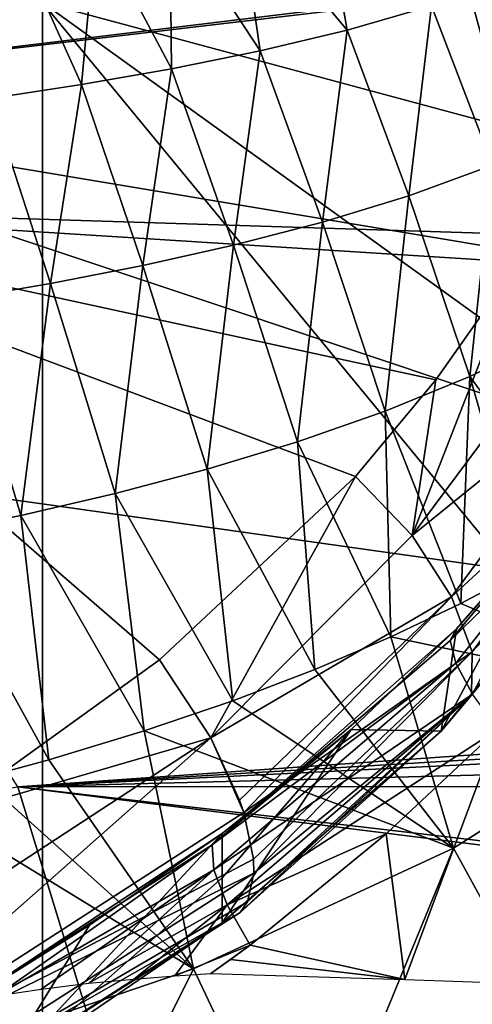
# Model space of a CAD drawing. Header units: millimetres. Extents: x -25 to 26, y -375 to 195.
# Tile 48 of 57: x 11.31 to 14.19, y 169.65 to 175.91. Entities that reach past the tile are written whole.
import ezdxf

# ---------------------------------------------------------------- set-up
doc = ezdxf.new("R2010")
doc.units = ezdxf.units.MM
doc.header["$LTSCALE"] = 20.092208
for name, color, linetype in [('100', 7, 'CONTINUOUS'), ('103', 7, 'CONTINUOUS'), ('104', 7, 'CONTINUOUS'), ('106', 7, 'CONTINUOUS'), ('107', 7, 'CONTINUOUS'), ('119', 7, 'CONTINUOUS'), ('123', 7, 'CONTINUOUS'), ('124', 7, 'CONTINUOUS'), ('13', 7, 'CONTINUOUS'), ('133', 7, 'CONTINUOUS'), ('134', 7, 'CONTINUOUS'), ('135', 7, 'CONTINUOUS'), ('14', 7, 'CONTINUOUS'), ('20', 7, 'CONTINUOUS'), ('22', 7, 'CONTINUOUS')]:
    doc.layers.add(name, color=color, linetype=linetype)

msp = doc.modelspace()

# ---------------------------------------------------------------- linework, layer by layer
at = {"layer": '100', "color": 7, "linetype": 'CONTINUOUS', "true_color": 0xa2afbf}
for points in [[(18.749, 177.0311, 164.1329), (18.749, 174.0596, 156.4788), (11.4516, 181.6698, 170.5113), (18.749, 177.0311, 164.1329)], [(11.4516, 181.6698, 170.5113), (18.749, 174.0596, 156.4788), (11.4516, 176.0188, 155.1473), (11.4516, 181.6698, 170.5113)], [(3.8546, 180.5129, 163.4679), (11.4516, 176.0188, 155.1473), (3.8546, 175.2524, 150.3691), (3.8546, 180.5129, 163.4679)], [(11.4516, 176.0188, 155.1473), (11.4516, 169.1221, 140.3007), (3.8546, 175.2524, 150.3691), (11.4516, 176.0188, 155.1473)], [(18.749, 170.7707, 148.9556), (18.749, 167.17, 141.5764), (11.4516, 176.0188, 155.1473), (18.749, 170.7707, 148.9556)], [(11.4516, 176.0188, 155.1473), (18.749, 167.17, 141.5764), (11.4516, 169.1221, 140.3007), (11.4516, 176.0188, 155.1473)], [(18.749, 174.0596, 156.4788), (18.749, 170.7707, 148.9556), (11.4516, 176.0188, 155.1473), (18.749, 174.0596, 156.4788)], [(3.8546, 175.2524, 150.3691), (11.4516, 169.1221, 140.3007), (3.8546, 169.0803, 137.6743), (3.8546, 175.2524, 150.3691)]]:
    msp.add_3dface(points, dxfattribs=at)
at = {"layer": '103', "color": 7, "linetype": 'CONTINUOUS', "true_color": 0xa2afbf}
for points in [[(12.2719, 166.297, 194.0179), (15.1008, 167.9993, 182.4289), (14.5668, 170.0475, 194.7923), (12.2719, 166.297, 194.0179)], [(13.443, 168.1323, 194.4225), (12.2719, 166.297, 194.0179), (14.5668, 170.0475, 194.7923), (13.443, 168.1323, 194.4225)], [(14.2446, 169.4824, 194.6945), (13.443, 168.1323, 194.4225), (14.5668, 170.0475, 194.7923), (14.2446, 169.4824, 194.6945)]]:
    msp.add_3dface(points, dxfattribs=at)
at = {"layer": '104', "color": 7, "linetype": 'CONTINUOUS', "true_color": 0xa2afbf}
for points in [[(7.7107, 181.6115, 261.1793), (8.8662, 174.7225, 263.4508), (12.682, 181.5111, 259.7437), (7.7107, 181.6115, 261.1793)], [(8.8662, 174.7225, 263.4508), (14.5925, 174.5427, 261.6456), (12.682, 181.5111, 259.7437), (8.8662, 174.7225, 263.4508)], [(14.5925, 174.5427, 261.6456), (15.2894, 175.8723, 260.9482), (12.682, 181.5111, 259.7437), (14.5925, 174.5427, 261.6456)], [(12.682, 181.5111, 259.7437), (15.2894, 175.8723, 260.9482), (17.1252, 180.5793, 258.1698), (12.682, 181.5111, 259.7437)], [(14.5925, 174.5427, 261.6456), (8.8662, 174.7225, 263.4508), (14.4833, 174.3692, 261.7387), (14.5925, 174.5427, 261.6456)], [(12.1965, 171.84, 263.1825), (8.8662, 174.7225, 263.4508), (10.8156, 170.8491, 263.795), (12.1965, 171.84, 263.1825)], [(8.8662, 174.7225, 263.4508), (12.1965, 171.84, 263.1825), (13.4428, 173.0064, 262.4914), (8.8662, 174.7225, 263.4508)], [(14.4833, 174.3692, 261.7387), (8.8662, 174.7225, 263.4508), (13.9557, 173.6208, 262.1467), (14.4833, 174.3692, 261.7387)], [(13.9557, 173.6208, 262.1467), (8.8662, 174.7225, 263.4508), (13.4428, 173.0064, 262.4914), (13.9557, 173.6208, 262.1467)]]:
    msp.add_3dface(points, dxfattribs=at)
at = {"layer": '106', "color": 7, "linetype": 'CONTINUOUS', "true_color": 0xa2afbf}
for points in [[(12.5956, 170.4535, 259.6669), (11.1501, 169.1822, 262.0146), (12.5956, 170.736, 257.8312), (12.5956, 170.4535, 259.6669)], [(12.5956, 170.736, 257.8312), (11.1501, 169.1822, 262.0146), (11.7504, 170.1522, 258.1682), (12.5956, 170.736, 257.8312)], [(12.5956, 170.1676, 261.4082), (11.1501, 169.1822, 262.0146), (12.5956, 170.4535, 259.6669), (12.5956, 170.1676, 261.4082)], [(11.7504, 170.1522, 258.1682), (11.1501, 169.1822, 262.0146), (10.8846, 169.6141, 258.4852), (11.7504, 170.1522, 258.1682)]]:
    msp.add_3dface(points, dxfattribs=at)
at = {"layer": '107', "color": 7, "linetype": 'CONTINUOUS', "true_color": 0xa2afbf}
for points in [[(14.3522, 171.3982, 256.3031), (13.6392, 170.7329, 256.6209), (13.7589, 169.8073, 256.6352), (14.3522, 171.3982, 256.3031)], [(14.9283, 169.7681, 256.1738), (14.3522, 171.3982, 256.3031), (13.7589, 169.8073, 256.6352), (14.9283, 169.7681, 256.1738)], [(13.6392, 170.7329, 256.6209), (12.7734, 170.0269, 256.9787), (13.7589, 169.8073, 256.6352), (13.6392, 170.7329, 256.6209)], [(12.7734, 170.0269, 256.9787), (12.6487, 169.9354, 257.0276), (13.7589, 169.8073, 256.6352), (12.7734, 170.0269, 256.9787)], [(12.6487, 169.9354, 257.0276), (12.5235, 169.8449, 257.0762), (13.7589, 169.8073, 256.6352), (12.6487, 169.9354, 257.0276)]]:
    msp.add_3dface(points, dxfattribs=at)
at = {"layer": '119', "color": 7, "linetype": 'CONTINUOUS', "true_color": 0xa2afbf}
for points in [[(15.2038, 172.8707, 260.0435), (13.9889, 171.3872, 260.7624), (14.7448, 172.7933, 256.7407), (15.2038, 172.8707, 260.0435)], [(13.9889, 171.3872, 260.7624), (14.0858, 172.0362, 257.1521), (14.7448, 172.7933, 256.7407), (13.9889, 171.3872, 260.7624)], [(13.4167, 171.3969, 257.4588), (14.0858, 172.0362, 257.1521), (13.9889, 171.3872, 260.7624), (13.4167, 171.3969, 257.4588)], [(12.5956, 170.1676, 261.4082), (12.5956, 170.4535, 259.6669), (13.4167, 171.3969, 257.4588), (12.5956, 170.1676, 261.4082)], [(12.5956, 170.1676, 261.4082), (13.4167, 171.3969, 257.4588), (13.9889, 171.3872, 260.7624), (12.5956, 170.1676, 261.4082)], [(12.5956, 170.4535, 259.6669), (12.5956, 170.736, 257.8312), (13.4167, 171.3969, 257.4588), (12.5956, 170.4535, 259.6669)]]:
    msp.add_3dface(points, dxfattribs=at)
at = {"layer": '123', "color": 7, "linetype": 'CONTINUOUS', "true_color": 0xa2afbf}
for points in [[(14.4833, 174.3692, 261.7387), (13.9557, 173.6208, 262.1467), (13.8037, 172.6308, 262.3515), (14.4833, 174.3692, 261.7387)], [(14.4833, 174.3692, 261.7387), (13.8037, 172.6308, 262.3515), (14.8677, 174.0562, 261.5805), (14.4833, 174.3692, 261.7387)], [(14.8677, 174.0562, 261.5805), (13.8037, 172.6308, 262.3515), (15.1517, 173.7198, 261.3037), (14.8677, 174.0562, 261.5805)], [(13.8037, 172.6308, 262.3515), (14.0557, 172.2411, 262.0774), (15.1517, 173.7198, 261.3037), (13.8037, 172.6308, 262.3515)], [(15.1517, 173.7198, 261.3037), (14.0557, 172.2411, 262.0774), (15.3171, 173.4017, 260.927), (15.1517, 173.7198, 261.3037)], [(13.9557, 173.6208, 262.1467), (13.4428, 173.0064, 262.4914), (13.8037, 172.6308, 262.3515), (13.9557, 173.6208, 262.1467)], [(14.0557, 172.2411, 262.0774), (14.1863, 171.891, 261.689), (15.3171, 173.4017, 260.927), (14.0557, 172.2411, 262.0774)], [(15.3171, 173.4017, 260.927), (14.1863, 171.891, 261.689), (15.3492, 173.1305, 260.4843), (15.3171, 173.4017, 260.927)], [(14.182, 171.6159, 261.2256), (15.2038, 172.8707, 260.0435), (15.3492, 173.1305, 260.4843), (14.182, 171.6159, 261.2256)], [(14.1863, 171.891, 261.689), (14.182, 171.6159, 261.2256), (15.3492, 173.1305, 260.4843), (14.1863, 171.891, 261.689)], [(13.4428, 173.0064, 262.4914), (12.1965, 171.84, 263.1825), (12.5222, 171.3442, 263.0548), (13.4428, 173.0064, 262.4914)], [(13.8037, 172.6308, 262.3515), (13.4428, 173.0064, 262.4914), (12.5222, 171.3442, 263.0548), (13.8037, 172.6308, 262.3515)], [(13.9889, 171.3872, 260.7624), (15.2038, 172.8707, 260.0435), (14.182, 171.6159, 261.2256), (13.9889, 171.3872, 260.7624)], [(14.0557, 172.2411, 262.0774), (13.8037, 172.6308, 262.3515), (12.5222, 171.3442, 263.0548), (14.0557, 172.2411, 262.0774)], [(12.7056, 170.9476, 262.8046), (14.0557, 172.2411, 262.0774), (12.5222, 171.3442, 263.0548), (12.7056, 170.9476, 262.8046)], [(12.732, 170.8703, 262.738), (14.0557, 172.2411, 262.0774), (12.7056, 170.9476, 262.8046), (12.732, 170.8703, 262.738)], [(14.1863, 171.891, 261.689), (14.0557, 172.2411, 262.0774), (12.732, 170.8703, 262.738), (14.1863, 171.891, 261.689)], [(12.7953, 170.5717, 262.4059), (14.1863, 171.891, 261.689), (12.732, 170.8703, 262.738), (12.7953, 170.5717, 262.4059)], [(12.7975, 170.4827, 262.2749), (14.1863, 171.891, 261.689), (12.7953, 170.5717, 262.4059), (12.7975, 170.4827, 262.2749)], [(14.182, 171.6159, 261.2256), (14.1863, 171.891, 261.689), (12.7975, 170.4827, 262.2749), (14.182, 171.6159, 261.2256)], [(13.9889, 171.3872, 260.7624), (14.182, 171.6159, 261.2256), (12.7098, 170.2337, 261.7279), (13.9889, 171.3872, 260.7624)], [(12.7098, 170.2337, 261.7279), (14.182, 171.6159, 261.2256), (12.7572, 170.3016, 261.9223), (12.7098, 170.2337, 261.7279)], [(12.7572, 170.3016, 261.9223), (14.182, 171.6159, 261.2256), (12.7975, 170.4827, 262.2749), (12.7572, 170.3016, 261.9223)], [(12.5956, 170.1676, 261.4082), (13.9889, 171.3872, 260.7624), (12.7098, 170.2337, 261.7279), (12.5956, 170.1676, 261.4082)]]:
    msp.add_3dface(points, dxfattribs=at)
at = {"layer": '124', "color": 7, "linetype": 'CONTINUOUS', "true_color": 0xa2afbf}
for points in [[(12.1965, 171.84, 263.1825), (10.8156, 170.8491, 263.795), (12.5222, 171.3442, 263.0548), (12.1965, 171.84, 263.1825)], [(12.5222, 171.3442, 263.0548), (10.8156, 170.8491, 263.795), (9.7925, 169.5622, 264.1673), (12.5222, 171.3442, 263.0548)], [(12.5222, 171.3442, 263.0548), (9.7925, 169.5622, 264.1673), (9.9565, 169.0802, 263.8785), (12.5222, 171.3442, 263.0548)], [(12.732, 170.8703, 262.738), (12.5222, 171.3442, 263.0548), (9.9565, 169.0802, 263.8785), (12.732, 170.8703, 262.738)], [(12.732, 170.8703, 262.738), (12.7056, 170.9476, 262.8046), (12.5222, 171.3442, 263.0548), (12.732, 170.8703, 262.738)], [(12.7953, 170.5717, 262.4059), (12.732, 170.8703, 262.738), (9.9565, 169.0802, 263.8785), (12.7953, 170.5717, 262.4059)], [(12.7975, 170.4827, 262.2749), (12.7953, 170.5717, 262.4059), (9.9565, 169.0802, 263.8785), (12.7975, 170.4827, 262.2749)], [(12.7975, 170.4827, 262.2749), (9.9565, 169.0802, 263.8785), (10.0093, 168.7, 263.4367), (12.7975, 170.4827, 262.2749)], [(12.7572, 170.3016, 261.9223), (12.7975, 170.4827, 262.2749), (10.0093, 168.7, 263.4367), (12.7572, 170.3016, 261.9223)], [(12.7098, 170.2337, 261.7279), (12.7572, 170.3016, 261.9223), (10.0093, 168.7, 263.4367), (12.7098, 170.2337, 261.7279)], [(12.5956, 170.1676, 261.4082), (12.7098, 170.2337, 261.7279), (9.9436, 168.4727, 262.9013), (12.5956, 170.1676, 261.4082)], [(12.7098, 170.2337, 261.7279), (10.0093, 168.7, 263.4367), (9.9436, 168.4727, 262.9013), (12.7098, 170.2337, 261.7279)], [(11.1501, 169.1822, 262.0146), (12.5956, 170.1676, 261.4082), (9.9436, 168.4727, 262.9013), (11.1501, 169.1822, 262.0146)]]:
    msp.add_3dface(points, dxfattribs=at)
at = {"layer": '13', "color": 7, "linetype": 'CONTINUOUS', "true_color": 0xa2afbf}
for points in [[(7.9666, 177.7078, 41.1117), (15.8082, 176.2884, 41.5738), (8.6069, 175.4163, 34.2358), (7.9666, 177.7078, 41.1117)], [(15.8143, 176.2656, 41.5041), (8.6069, 175.4163, 34.2358), (15.8082, 176.2884, 41.5738), (15.8143, 176.2656, 41.5041)], [(17.1064, 173.9977, 34.7057), (8.6069, 175.4163, 34.2358), (15.8143, 176.2656, 41.5041), (17.1064, 173.9977, 34.7057)], [(8.6069, 175.4163, 34.2358), (17.1064, 173.9977, 34.7057), (19.9285, 171.6388, 27.8886), (8.6069, 175.4163, 34.2358)], [(10.0131, 173.0335, 27.3911), (8.6069, 175.4163, 34.2358), (19.9285, 171.6388, 27.8886), (10.0131, 173.0335, 27.3911)]]:
    msp.add_3dface(points, dxfattribs=at)
at = {"layer": '133', "color": 7, "linetype": 'CONTINUOUS', "true_color": 0xa2afbf}
for points in [[(14.7448, 172.7933, 256.7407), (14.0858, 172.0362, 257.1521), (14.6985, 172.7368, 256.5839), (14.7448, 172.7933, 256.7407)], [(14.0858, 172.0362, 257.1521), (14.0463, 171.9637, 256.866), (14.6985, 172.7368, 256.5839), (14.0858, 172.0362, 257.1521)], [(14.0463, 171.9637, 256.866), (14.6912, 172.5878, 256.2876), (14.6985, 172.7368, 256.5839), (14.0463, 171.9637, 256.866)], [(14.0822, 171.8193, 256.6076), (14.6912, 172.5878, 256.2876), (14.0463, 171.9637, 256.866), (14.0822, 171.8193, 256.6076)], [(14.0822, 171.8193, 256.6076), (14.1891, 171.6219, 256.4113), (14.6912, 172.5878, 256.2876), (14.0822, 171.8193, 256.6076)]]:
    msp.add_3dface(points, dxfattribs=at)
at = {"layer": '134', "color": 7, "linetype": 'CONTINUOUS', "true_color": 0xa2afbf}
for points in [[(14.0858, 172.0362, 257.1521), (13.4167, 171.3969, 257.4588), (12.5315, 170.6646, 257.5372), (14.0858, 172.0362, 257.1521)], [(14.0463, 171.9637, 256.866), (14.0858, 172.0362, 257.1521), (12.5315, 170.6646, 257.5372), (14.0463, 171.9637, 256.866)], [(14.0822, 171.8193, 256.6076), (14.0463, 171.9637, 256.866), (12.5315, 170.6646, 257.5372), (14.0822, 171.8193, 256.6076)], [(12.5427, 170.5052, 257.2724), (14.0822, 171.8193, 256.6076), (12.5315, 170.6646, 257.5372), (12.5427, 170.5052, 257.2724)], [(14.1891, 171.6219, 256.4113), (14.0822, 171.8193, 256.6076), (12.5427, 170.5052, 257.2724), (14.1891, 171.6219, 256.4113)], [(12.6275, 170.2814, 257.0765), (14.1891, 171.6219, 256.4113), (12.5427, 170.5052, 257.2724), (12.6275, 170.2814, 257.0765)], [(14.3522, 171.3982, 256.3031), (14.1891, 171.6219, 256.4113), (12.6275, 170.2814, 257.0765), (14.3522, 171.3982, 256.3031)], [(13.4167, 171.3969, 257.4588), (12.5956, 170.736, 257.8312), (12.5315, 170.6646, 257.5372), (13.4167, 171.3969, 257.4588)], [(13.6392, 170.7329, 256.6209), (14.3522, 171.3982, 256.3031), (12.6275, 170.2814, 257.0765), (13.6392, 170.7329, 256.6209)], [(12.7734, 170.0269, 256.9787), (13.6392, 170.7329, 256.6209), (12.6275, 170.2814, 257.0765), (12.7734, 170.0269, 256.9787)]]:
    msp.add_3dface(points, dxfattribs=at)
at = {"layer": '135', "color": 7, "linetype": 'CONTINUOUS', "true_color": 0xa2afbf}
for points in [[(12.5956, 170.736, 257.8312), (11.7504, 170.1522, 258.1682), (10.9581, 169.6567, 258.2221), (12.5956, 170.736, 257.8312)], [(12.5315, 170.6646, 257.5372), (12.5956, 170.736, 257.8312), (10.9581, 169.6567, 258.2221), (12.5315, 170.6646, 257.5372)], [(11.1565, 169.7028, 257.9412), (12.5315, 170.6646, 257.5372), (10.9581, 169.6567, 258.2221), (11.1565, 169.7028, 257.9412)], [(12.5427, 170.5052, 257.2724), (12.5315, 170.6646, 257.5372), (11.1565, 169.7028, 257.9412), (12.5427, 170.5052, 257.2724)], [(11.4423, 169.7471, 257.6721), (12.5427, 170.5052, 257.2724), (11.1565, 169.7028, 257.9412), (11.4423, 169.7471, 257.6721)], [(11.7456, 169.7832, 257.4544), (12.5427, 170.5052, 257.2724), (11.4423, 169.7471, 257.6721), (11.7456, 169.7832, 257.4544)], [(12.6275, 170.2814, 257.0765), (12.5427, 170.5052, 257.2724), (11.7456, 169.7832, 257.4544), (12.6275, 170.2814, 257.0765)], [(12.032, 169.8105, 257.2887), (12.6275, 170.2814, 257.0765), (11.7456, 169.7832, 257.4544), (12.032, 169.8105, 257.2887)], [(12.2926, 169.8306, 257.1652), (12.6275, 170.2814, 257.0765), (12.032, 169.8105, 257.2887), (12.2926, 169.8306, 257.1652)], [(12.7734, 170.0269, 256.9787), (12.6275, 170.2814, 257.0765), (12.2926, 169.8306, 257.1652), (12.7734, 170.0269, 256.9787)], [(11.7504, 170.1522, 258.1682), (10.8846, 169.6141, 258.4852), (10.9581, 169.6567, 258.2221), (11.7504, 170.1522, 258.1682)], [(12.5235, 169.8449, 257.0762), (12.7734, 170.0269, 256.9787), (12.2926, 169.8306, 257.1652), (12.5235, 169.8449, 257.0762)], [(12.5235, 169.8449, 257.0762), (12.6487, 169.9354, 257.0276), (12.7734, 170.0269, 256.9787), (12.5235, 169.8449, 257.0762)]]:
    msp.add_3dface(points, dxfattribs=at)
at = {"layer": '14', "color": 7, "linetype": 'CONTINUOUS', "true_color": 0xa2afbf}
for points in [[(10.0131, 173.0335, 27.3911), (19.9285, 171.6388, 27.8886), (11.2937, 171.0322, 21.9086), (10.0131, 173.0335, 27.3911)], [(11.2937, 171.0322, 21.9086), (19.9285, 171.6388, 27.8886), (20.0543, 171.5563, 27.6542), (11.2937, 171.0322, 21.9086)], [(20.1838, 171.4717, 27.4175), (11.2937, 171.0322, 21.9086), (20.0543, 171.5563, 27.6542), (20.1838, 171.4717, 27.4175)], [(20.4913, 171.2685, 26.8582), (11.2937, 171.0322, 21.9086), (20.1838, 171.4717, 27.4175), (20.4913, 171.2685, 26.8582)], [(20.8335, 171.0358, 26.2286), (11.2937, 171.0322, 21.9086), (20.4913, 171.2685, 26.8582), (20.8335, 171.0358, 26.2286)], [(0, 169.4486, 16.2597), (11.2937, 171.0322, 21.9086), (11.9261, 168.9696, 16.4429), (0, 169.4486, 16.2597)], [(22.3832, 169.7424, 22.7765), (11.2937, 171.0322, 21.9086), (20.8335, 171.0358, 26.2286), (22.3832, 169.7424, 22.7765)], [(22.4935, 169.6257, 22.4672), (11.2937, 171.0322, 21.9086), (22.3832, 169.7424, 22.7765), (22.4935, 169.6257, 22.4672)], [(11.2937, 171.0322, 21.9086), (22.4935, 169.6257, 22.4672), (11.9261, 168.9696, 16.4429), (11.2937, 171.0322, 21.9086)]]:
    msp.add_3dface(points, dxfattribs=at)
at = {"layer": '20', "color": 7, "linetype": 'CONTINUOUS', "true_color": 0xa2afbf}
for points in [[(14.1153, 172.1987, 44.5791), (15.5627, 171.5885, 40.8058), (14.5266, 172.4167, 44.3561), (14.1153, 172.1987, 44.5791)], [(13.6683, 171.986, 44.7966), (15.5627, 171.5885, 40.8058), (14.1153, 172.1987, 44.5791), (13.6683, 171.986, 44.7966)], [(13.1842, 171.7794, 45.0078), (14.0678, 170.6429, 41.937), (13.6683, 171.986, 44.7966), (13.1842, 171.7794, 45.0078)], [(14.0678, 170.6429, 41.937), (15.5627, 171.5885, 40.8058), (13.6683, 171.986, 44.7966), (14.0678, 170.6429, 41.937)], [(12.6618, 171.5801, 45.2116), (14.0678, 170.6429, 41.937), (13.1842, 171.7794, 45.0078), (12.6618, 171.5801, 45.2116)], [(12.0972, 171.3882, 45.4079), (14.0678, 170.6429, 41.937), (12.6618, 171.5801, 45.2116), (12.0972, 171.3882, 45.4079)], [(14.0678, 170.6429, 41.937), (14.8257, 169.2657, 38.8607), (15.5627, 171.5885, 40.8058), (14.0678, 170.6429, 41.937)], [(11.4905, 171.2052, 45.595), (12.4125, 169.8757, 42.8549), (12.0972, 171.3882, 45.4079), (11.4905, 171.2052, 45.595)], [(12.4125, 169.8757, 42.8549), (14.0678, 170.6429, 41.937), (12.0972, 171.3882, 45.4079), (12.4125, 169.8757, 42.8549)], [(11.0612, 171.0882, 45.7146), (12.4125, 169.8757, 42.8549), (11.4905, 171.2052, 45.595), (11.0612, 171.0882, 45.7146)], [(10.6104, 170.9754, 45.8299), (12.4125, 169.8757, 42.8549), (11.0612, 171.0882, 45.7146), (10.6104, 170.9754, 45.8299)], [(10.6164, 169.2647, 43.5858), (12.4125, 169.8757, 42.8549), (10.6104, 170.9754, 45.8299), (10.6164, 169.2647, 43.5858)], [(12.4125, 169.8757, 42.8549), (13.1291, 168.3626, 40.1064), (14.0678, 170.6429, 41.937), (12.4125, 169.8757, 42.8549)], [(13.1291, 168.3626, 40.1064), (14.8257, 169.2657, 38.8607), (14.0678, 170.6429, 41.937), (13.1291, 168.3626, 40.1064)], [(10.6164, 169.2647, 43.5858), (11.2858, 167.6087, 41.1465), (12.4125, 169.8757, 42.8549), (10.6164, 169.2647, 43.5858)], [(11.2858, 167.6087, 41.1465), (13.1291, 168.3626, 40.1064), (12.4125, 169.8757, 42.8549), (11.2858, 167.6087, 41.1465)]]:
    msp.add_3dface(points, dxfattribs=at)
at = {"layer": '22', "color": 7, "linetype": 'CONTINUOUS', "true_color": 0xa2afbf}
for points in [[(12.6966, 176.6737, 55.6068), (13.3898, 175.8434, 52.8341), (13.2226, 176.7961, 55.5704), (12.6966, 176.6737, 55.6068)], [(13.3898, 175.8434, 52.8341), (13.9284, 175.9972, 52.7583), (13.2226, 176.7961, 55.5704), (13.3898, 175.8434, 52.8341)], [(12.2623, 176.5864, 55.6327), (12.8369, 175.7116, 52.8991), (12.6966, 176.6737, 55.6068), (12.2623, 176.5864, 55.6327)], [(12.8369, 175.7116, 52.8991), (13.3898, 175.8434, 52.8341), (12.6966, 176.6737, 55.6068), (12.8369, 175.7116, 52.8991)], [(11.792, 176.5028, 55.6575), (12.2729, 175.5973, 52.9554), (12.2623, 176.5864, 55.6327), (11.792, 176.5028, 55.6575)], [(12.2729, 175.5973, 52.9554), (12.8369, 175.7116, 52.8991), (12.2623, 176.5864, 55.6327), (12.2729, 175.5973, 52.9554)], [(11.2836, 176.4231, 55.6811), (11.6997, 175.4971, 53.0048), (11.792, 176.5028, 55.6575), (11.2836, 176.4231, 55.6811)], [(11.6997, 175.4971, 53.0048), (12.2729, 175.5973, 52.9554), (11.792, 176.5028, 55.6575), (11.6997, 175.4971, 53.0048)], [(11.1187, 175.4091, 53.0482), (11.6997, 175.4971, 53.0048), (11.2836, 176.4231, 55.6811), (11.1187, 175.4091, 53.0482)], [(13.9284, 175.9972, 52.7583), (14.316, 174.9848, 49.9988), (14.4489, 176.1792, 52.6685), (13.9284, 175.9972, 52.7583)], [(13.3898, 175.8434, 52.8341), (13.7837, 174.7906, 50.1295), (13.9284, 175.9972, 52.7583), (13.3898, 175.8434, 52.8341)], [(13.7837, 174.7906, 50.1295), (14.316, 174.9848, 49.9988), (13.9284, 175.9972, 52.7583), (13.7837, 174.7906, 50.1295)], [(12.8369, 175.7116, 52.8991), (13.2332, 174.6226, 50.2426), (13.3898, 175.8434, 52.8341), (12.8369, 175.7116, 52.8991)], [(13.2332, 174.6226, 50.2426), (13.7837, 174.7906, 50.1295), (13.3898, 175.8434, 52.8341), (13.2332, 174.6226, 50.2426)], [(12.2729, 175.5973, 52.9554), (12.668, 174.4757, 50.3414), (12.8369, 175.7116, 52.8991), (12.2729, 175.5973, 52.9554)], [(12.668, 174.4757, 50.3414), (13.2332, 174.6226, 50.2426), (12.8369, 175.7116, 52.8991), (12.668, 174.4757, 50.3414)], [(11.6997, 175.4971, 53.0048), (12.0907, 174.3463, 50.4285), (12.2729, 175.5973, 52.9554), (11.6997, 175.4971, 53.0048)], [(12.0907, 174.3463, 50.4285), (12.668, 174.4757, 50.3414), (12.2729, 175.5973, 52.9554), (12.0907, 174.3463, 50.4285)], [(11.1187, 175.4091, 53.0482), (11.5028, 174.2319, 50.5055), (11.6997, 175.4971, 53.0048), (11.1187, 175.4091, 53.0482)], [(11.5028, 174.2319, 50.5055), (12.0907, 174.3463, 50.4285), (11.6997, 175.4971, 53.0048), (11.5028, 174.2319, 50.5055)], [(10.9058, 174.1307, 50.5736), (11.5028, 174.2319, 50.5055), (11.1187, 175.4091, 53.0482), (10.9058, 174.1307, 50.5736)], [(13.7837, 174.7906, 50.1295), (14.1712, 173.6406, 47.3398), (14.316, 174.9848, 49.9988), (13.7837, 174.7906, 50.1295)], [(14.1712, 173.6406, 47.3398), (14.6888, 173.8887, 47.1297), (14.316, 174.9848, 49.9988), (14.1712, 173.6406, 47.3398)], [(13.2332, 174.6226, 50.2426), (13.6318, 173.4214, 47.5255), (13.7837, 174.7906, 50.1295), (13.2332, 174.6226, 50.2426)], [(13.6318, 173.4214, 47.5255), (14.1712, 173.6406, 47.3398), (13.7837, 174.7906, 50.1295), (13.6318, 173.4214, 47.5255)], [(12.668, 174.4757, 50.3414), (13.074, 173.2265, 47.6905), (13.2332, 174.6226, 50.2426), (12.668, 174.4757, 50.3414)], [(13.074, 173.2265, 47.6905), (13.6318, 173.4214, 47.5255), (13.2332, 174.6226, 50.2426), (13.074, 173.2265, 47.6905)], [(12.0907, 174.3463, 50.4285), (12.5003, 173.0526, 47.8378), (12.668, 174.4757, 50.3414), (12.0907, 174.3463, 50.4285)], [(12.5003, 173.0526, 47.8378), (13.074, 173.2265, 47.6905), (12.668, 174.4757, 50.3414), (12.5003, 173.0526, 47.8378)], [(11.5028, 174.2319, 50.5055), (11.9126, 172.8972, 47.9694), (12.0907, 174.3463, 50.4285), (11.5028, 174.2319, 50.5055)], [(11.9126, 172.8972, 47.9694), (12.5003, 173.0526, 47.8378), (12.0907, 174.3463, 50.4285), (11.9126, 172.8972, 47.9694)], [(10.9058, 174.1307, 50.5736), (11.3124, 172.7582, 48.0871), (11.5028, 174.2319, 50.5055), (10.9058, 174.1307, 50.5736)], [(11.3124, 172.7582, 48.0871), (11.9126, 172.8972, 47.9694), (11.5028, 174.2319, 50.5055), (11.3124, 172.7582, 48.0871)], [(10.7013, 172.6337, 48.1926), (11.3124, 172.7582, 48.0871), (10.9058, 174.1307, 50.5736), (10.7013, 172.6337, 48.1926)], [(14.1712, 173.6406, 47.3398), (14.9067, 172.641, 44.1268), (14.6888, 173.8887, 47.1297), (14.1712, 173.6406, 47.3398)], [(13.6318, 173.4214, 47.5255), (14.1153, 172.1987, 44.5791), (14.1712, 173.6406, 47.3398), (13.6318, 173.4214, 47.5255)], [(14.1153, 172.1987, 44.5791), (14.5266, 172.4167, 44.3561), (14.1712, 173.6406, 47.3398), (14.1153, 172.1987, 44.5791)], [(14.5266, 172.4167, 44.3561), (14.9067, 172.641, 44.1268), (14.1712, 173.6406, 47.3398), (14.5266, 172.4167, 44.3561)], [(13.074, 173.2265, 47.6905), (13.6683, 171.986, 44.7966), (13.6318, 173.4214, 47.5255), (13.074, 173.2265, 47.6905)], [(13.6683, 171.986, 44.7966), (14.1153, 172.1987, 44.5791), (13.6318, 173.4214, 47.5255), (13.6683, 171.986, 44.7966)], [(12.5003, 173.0526, 47.8378), (13.1842, 171.7794, 45.0078), (13.074, 173.2265, 47.6905), (12.5003, 173.0526, 47.8378)], [(13.1842, 171.7794, 45.0078), (13.6683, 171.986, 44.7966), (13.074, 173.2265, 47.6905), (13.1842, 171.7794, 45.0078)], [(11.9126, 172.8972, 47.9694), (12.6618, 171.5801, 45.2116), (12.5003, 173.0526, 47.8378), (11.9126, 172.8972, 47.9694)], [(12.6618, 171.5801, 45.2116), (13.1842, 171.7794, 45.0078), (12.5003, 173.0526, 47.8378), (12.6618, 171.5801, 45.2116)], [(11.3124, 172.7582, 48.0871), (12.0972, 171.3882, 45.4079), (11.9126, 172.8972, 47.9694), (11.3124, 172.7582, 48.0871)], [(12.0972, 171.3882, 45.4079), (12.6618, 171.5801, 45.2116), (11.9126, 172.8972, 47.9694), (12.0972, 171.3882, 45.4079)], [(10.7013, 172.6337, 48.1926), (11.4905, 171.2052, 45.595), (11.3124, 172.7582, 48.0871), (10.7013, 172.6337, 48.1926)], [(11.4905, 171.2052, 45.595), (12.0972, 171.3882, 45.4079), (11.3124, 172.7582, 48.0871), (11.4905, 171.2052, 45.595)], [(11.0612, 171.0882, 45.7146), (11.4905, 171.2052, 45.595), (10.7013, 172.6337, 48.1926), (11.0612, 171.0882, 45.7146)]]:
    msp.add_3dface(points, dxfattribs=at)

doc.saveas('drawing.dxf')
